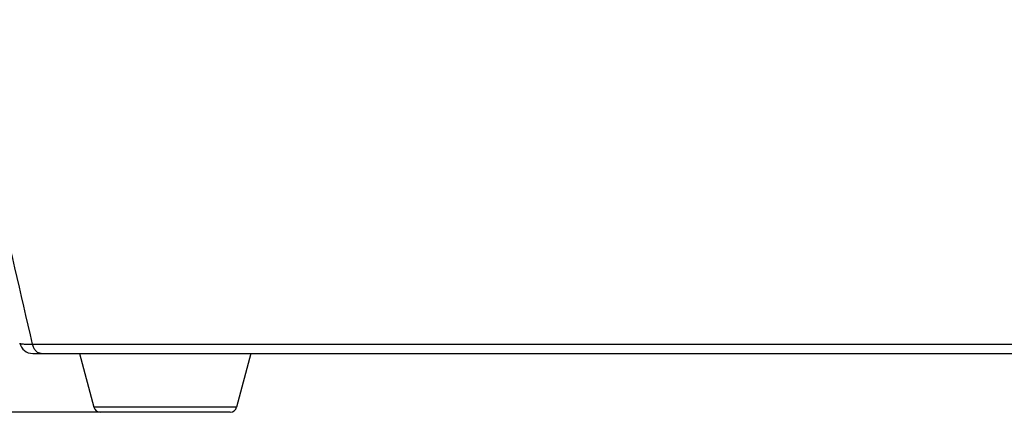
# Model space of a CAD drawing. Header units: millimetres. Extents: x 0 to 420, y -341 to 792.
# Tile 122 of 256: x 53 to 78, y 153 to 163. Entities that reach past the tile are written whole.
import ezdxf

# ---------------------------------------------------------------- set-up
doc = ezdxf.new("R2010")
doc.units = ezdxf.units.MM
doc.header["$LTSCALE"] = 23.1
doc.layers.get('0').update_dxf_attribs({"linetype": 'CONTINUOUS'})
doc.layers.add('DIM_PILOTEES', color=7, linetype='CONTINUOUS')
doc.styles.get("Standard").update_dxf_attribs({"font": 'txt', "width": 0.7})
doc.dimstyles.new('DIMSTYLE_3', dxfattribs={"dimtxt": 2.5, "dimasz": 3.5, "dimexe": 2, "dimexo": 0, "dimtad": 1, "dimdec": 0, "dimlfac": 5.882353, "dimdsep": 46, "dimtxsty": 'Standard', "dimblk": '_FILLED', "dimblk1": '_FILLED', "dimblk2": '_FILLED', "dimcen": 0.09, "dimazin": 2, "dimtp": 0.8, "dimtm": 0.8, "dimtfac": 1, "dimtdec": 0, "dimtofl": 0, "dimtmove": 0, "dimatfit": 3, "dimldrblk": '_FILLED', "dimfxl": 0, "dimtolj": 1, "dimarcsym": 0})

# ---------------------------------------------------------------- blocks, each defined once
blk = doc.blocks.new('_FILLED')
at = {"color": 0, "linetype": 'ByBlock'}
blk.add_solid([(0, 0), (-1, 0.1429), (-1, -0.1429)], dxfattribs=at)
blk = doc.blocks.new('*D3')
at = {"layer": 'DIM_PILOTEES', "color": 2, "linetype": 'Continuous'}
for p, q in [((74.129, 261.632), (38.874, 261.632)), ((40.874, 261.632), (40.874, 207.229)), ((40.874, 152.826), (40.874, 207.229)), ((55.271, 152.826), (38.874, 152.826))]:
    blk.add_line(p, q, dxfattribs=at)
at = {"layer": 'DIM_PILOTEES', "color": 2, "linetype": 'Continuous', "xscale": 3.5, "yscale": 3.5, "zscale": 3.5}
for p, rotation in [((40.874, 261.632), 90), ((40.874, 152.826), 270)]:
    blk.add_blockref('_FILLED', p, dxfattribs=dict(at, rotation=rotation))
at = {"layer": 'DIM_PILOTEES', "color": 2, "linetype": 'Continuous', "insert": (37.749, 207.229), "char_height": 2.5, "width": 8.83929, "attachment_point": 2, "rotation": 90, "line_spacing_factor": 0.9}
blk.add_mtext('{\\ftxt;\\W0.0001;\\H0.0001;\\~}{\\ftxt;\\W2.3571428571;\\H2.5; }{\\ftxt;\\W0.0001;\\H0.0001;\\~}', dxfattribs=at)

msp = doc.modelspace()

# ---------------------------------------------------------------- linework, layer by layer
at = {"color": 7, "linetype": 'Continuous'}
for p, q in [((53.5452, 154.5567), (90.9046, 154.5567)), ((53.5486, 154.3218), (90.9012, 154.3218)), ((54.7427, 154.3218), (55.1063, 152.9522)), ((59.107, 154.3218), (58.7434, 152.9522)), ((58.7434, 152.9522), (55.1063, 152.9522)), ((58.5791, 152.8258), (55.2706, 152.8258))]:
    msp.add_line(p, q, dxfattribs=at)
for centre, radius, start, end in [((-761.2879, -32.6997), 836.0729, 12.9424017, 13.4883934), ((53.5486, 154.6618), 0.34, 192.91655, 270), ((55.2706, 152.9958), 0.17, 194.86828, 270), ((58.5791, 152.9958), 0.17, 270, 345.13172)]:
    msp.add_arc(centre, radius, start, end, dxfattribs=at)
for points, knots in [([(53.2172, 154.5858), (53.2179, 154.5827), (53.2267, 154.5767), (53.2439, 154.5718), (53.2715, 154.5668), (53.3271, 154.561), (53.4196, 154.5569), (53.4995, 154.5565), (53.5452, 154.5567)], [0, 0, 0, 0, 0.0290988, 0.0835694, 0.1669034, 0.2793668, 0.5884779, 1, 1, 1, 1]), ([(53.7628, 154.3218), (53.7386, 154.3218), (53.6872, 154.3346), (53.6224, 154.3864), (53.5726, 154.4631), (53.5523, 154.5241), (53.5452, 154.5567)], [0, 0, 0, 0, 0.2114642, 0.4443672, 0.7083028, 1, 1, 1, 1])]:
    msp.add_open_spline(points, degree=3, knots=knots, dxfattribs=at)

# ---------------------------------------------------------------- dimensions: what is measured, and where the dimension line sits
at = {"layer": 'DIM_PILOTEES', "color": 2, "linetype": 'Continuous'}
dim = msp.add_linear_dim(base=(40.8739, 152.8258), p1=(74.1289, 261.6325), p2=(55.2706, 152.8258), angle=270, text='{\\ftxt;\\W0.0001;\\H0.0001;\\~}{\\ftxt;\\W2.3571428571;\\H2.5; }{\\ftxt;\\W0.0001;\\H0.0001;\\~}', dimstyle='DIMSTYLE_3', dxfattribs=at)
dim.commit()
dim.dimension.update_dxf_attribs({"geometry": '*D3', "text_midpoint": (40.8739, 206.872), "dimtype": 160})

doc.saveas('drawing.dxf')
